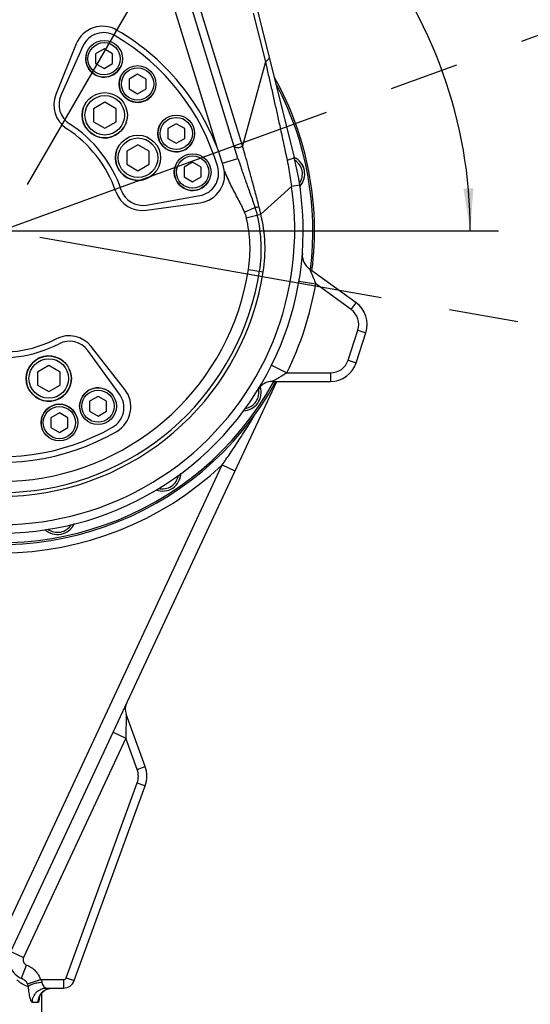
# Model space of a CAD drawing. Header units: millimetres. Extents: x 0 to 1189, y 0 to 841.
# Tile 69 of 88: x 621 to 657, y 480 to 550. Entities that reach past the tile are written whole.
import ezdxf

# ---------------------------------------------------------------- set-up
doc = ezdxf.new("R2010")
doc.units = ezdxf.units.MM
doc.header["$LTSCALE"] = 65.395
doc.linetypes.add('CENTER', pattern=[0.6, 0.375, -0.075, 0.075, -0.075])
doc.layers.get('0').update_dxf_attribs({"linetype": 'CONTINUOUS'})
doc.layers.add('02___PRT_ALL_AXES', color=7, linetype='CONTINUOUS')
doc.layers.add('DEFAULT_1', color=7, linetype='CENTER')
doc.styles.get("Standard").update_dxf_attribs({"font": 'txt', "width": 0.7})
doc.dimstyles.new('DIMSTYLE_1', dxfattribs={"dimtxt": 3.5, "dimasz": 3, "dimexe": 0.18, "dimexo": 0.0625, "dimgap": 0.09, "dimtad": 0, "dimtih": 1, "dimtoh": 1, "dimlfac": 5, "dimdsep": 46, "dimtxsty": 'Standard', "dimblk": '_FILLED', "dimblk1": '_FILLED', "dimblk2": '_FILLED', "dimcen": 0.09, "dimclrt": 5, "dimadec": 0, "dimazin": 0, "dimtp": 0.01, "dimtm": 0.01, "dimtfac": 1, "dimtofl": 0, "dimtmove": 0, "dimatfit": 3, "dimldrblk": '_FILLED', "dimfxl": 1, "dimtolj": 1, "dimarcsym": 0})
doc.dimstyles.new('DIMSTYLE_2', dxfattribs={"dimtxt": 3.5, "dimasz": 3, "dimexe": 0.18, "dimexo": 0.0625, "dimgap": 0.09, "dimtad": 0, "dimtih": 1, "dimtoh": 1, "dimdec": 0, "dimlfac": 5, "dimdsep": 46, "dimtxsty": 'Standard', "dimblk": '_FILLED', "dimblk1": '_FILLED', "dimblk2": '_FILLED', "dimcen": 0.09, "dimclrt": 5, "dimadec": 0, "dimazin": 0, "dimtfac": 1, "dimtdec": 0, "dimtofl": 0, "dimtmove": 0, "dimatfit": 3, "dimldrblk": '_FILLED', "dimfxl": 1, "dimtolj": 1, "dimarcsym": 0})
doc.dimstyles.new('DIMSTYLE_4', dxfattribs={"dimtxt": 3.5, "dimasz": 3, "dimexe": 0.18, "dimexo": 0.0625, "dimgap": 0.09, "dimtad": 0, "dimtih": 1, "dimtoh": 1, "dimdec": 1, "dimlfac": 5, "dimdsep": 46, "dimtxsty": 'Standard', "dimblk": '_FILLED', "dimblk1": '_FILLED', "dimblk2": '_FILLED', "dimcen": 0.09, "dimclrt": 5, "dimadec": 0, "dimazin": 0, "dimtp": 0.5, "dimtm": 0.5, "dimtfac": 1, "dimtdec": 1, "dimtofl": 0, "dimtmove": 0, "dimatfit": 3, "dimldrblk": '_FILLED', "dimfxl": 1, "dimtolj": 1, "dimarcsym": 0})
doc.dimstyles.new('DIMSTYLE_5', dxfattribs={"dimtxt": 3.5, "dimasz": 3, "dimexe": 0.18, "dimexo": 0.0625, "dimgap": 0.09, "dimtad": 1, "dimlfac": 5, "dimdsep": 46, "dimtxsty": 'Standard', "dimblk": '_FILLED', "dimblk1": '_FILLED', "dimblk2": '_FILLED', "dimcen": 0.09, "dimclrt": 5, "dimadec": 0, "dimazin": 0, "dimtp": 0.01, "dimtm": 0.01, "dimtfac": 1, "dimtofl": 0, "dimtmove": 0, "dimatfit": 3, "dimldrblk": '_FILLED', "dimfxl": 1, "dimtolj": 1, "dimarcsym": 0})

# ---------------------------------------------------------------- blocks, each defined once
blk = doc.blocks.new('*D5')
at = {"color": 2, "linetype": 'Continuous'}
blk.add_line((946.567, 509.394), (946.567, 305.763), dxfattribs=at)
blk = doc.blocks.new('_FILLED')
at = {"color": 0, "linetype": 'ByBlock'}
blk.add_solid([(0, 0), (-1, 0.117), (-1, -0.117)], dxfattribs=at)
blk = doc.blocks.new('*D6')
at = {"color": 2, "linetype": 'Continuous'}
blk.add_line((697.285, 612.372), (697.285, 305.763), dxfattribs=at)
blk = doc.blocks.new('*D15')
at = {"color": 2, "linetype": 'Continuous'}
for p, q in [((813.541, 710.934), (386.998, 710.934)), ((388.998, 710.934), (388.998, 575.684)), ((388.998, 440.434), (388.998, 575.684)), ((553.498, 440.434), (386.998, 440.434))]:
    blk.add_line(p, q, dxfattribs=at)
at = {"color": 2, "linetype": 'Continuous', "xscale": 3, "yscale": 3, "zscale": 3}
for p, rotation in [((388.998, 710.934), 90), ((388.998, 440.434), 270)]:
    blk.add_blockref('_FILLED', p, dxfattribs=dict(at, rotation=rotation))
blk = doc.blocks.new('*D23')
at = {"color": 2, "linetype": 'Continuous'}
for p, q in [((619.522, 535.334), (619.522, 570.355)), ((619.722, 535.134), (654.743, 535.134))]:
    blk.add_line(p, q, dxfattribs=at)
for start, end in [(51.339, 90), (0, 39.29829)]:
    blk.add_arc((619.522, 535.134), 33.221, start, end, dxfattribs=at)
for points in [[(622.535, 568.569), (619.522, 568.355), (622.503, 567.87)], [(652.258, 538.116), (652.743, 535.134), (652.957, 538.147)]]:
    blk.add_solid(points, dxfattribs=at)

msp = doc.modelspace()

# ---------------------------------------------------------------- linework, layer by layer
at = {"color": 7, "linetype": 'Continuous'}
for p, q in [((632.7262, 570.4646), (640.2798, 540.3388)), ((636.309, 540.2576), (627.9154, 567.5823)), ((624.8643, 548.3565), (623.4218, 544.7861)), ((625.343, 548.2081), (623.7843, 544.7071)), ((626.8358, 547.9991), (626.2358, 547.6527)), ((627.4358, 547.6527), (626.8358, 547.9991)), ((626.2358, 547.6527), (626.2358, 546.9598)), ((627.4358, 546.9598), (627.4358, 547.6527)), ((626.2358, 546.9598), (626.8358, 546.6134)), ((626.8358, 546.6134), (627.4358, 546.9598)), ((629.2067, 546.2125), (628.6067, 545.8661)), ((628.6067, 545.8661), (628.6067, 545.1733)), ((629.8067, 545.8661), (629.2067, 546.2125)), ((629.8067, 545.1733), (629.8067, 545.8661)), ((628.6067, 545.1733), (629.2067, 544.8269)), ((629.2067, 544.8269), (629.8067, 545.1733)), ((626.8827, 544.2328), (626.0827, 543.771)), ((626.0827, 543.771), (626.0827, 542.8472)), ((627.6827, 543.771), (626.8827, 544.2328)), ((627.6827, 542.8472), (627.6827, 543.771)), ((626.0827, 542.8472), (626.8827, 542.3853)), ((626.8827, 542.3853), (627.6827, 542.8472)), ((631.9419, 542.7116), (631.3419, 542.3652)), ((631.3419, 542.3652), (631.3419, 541.6724)), ((632.5419, 542.3652), (631.9419, 542.7116)), ((632.5419, 541.6724), (632.5419, 542.3652)), ((631.3419, 541.6724), (631.9419, 541.326)), ((631.9419, 541.326), (632.5419, 541.6724)), ((629.2347, 541.2224), (628.4347, 540.7605)), ((630.0347, 540.7605), (629.2347, 541.2224)), ((628.4347, 540.7605), (628.4347, 539.8368)), ((630.0347, 539.8368), (630.0347, 540.7605)), ((628.4347, 539.8368), (629.2347, 539.3749)), ((629.2347, 539.3749), (630.0347, 539.8368)), ((633.1018, 539.979), (632.5018, 539.6326)), ((632.5018, 539.6326), (632.5018, 538.9397)), ((633.7018, 539.6326), (633.1018, 539.979)), ((633.7018, 538.9397), (633.7018, 539.6326)), ((632.5018, 538.9397), (633.1018, 538.5933)), ((633.1018, 538.5933), (633.7018, 538.9397)), ((629.8416, 536.9541), (633.6157, 537.6195)), ((629.8306, 536.5832), (633.6439, 537.1191)), ((644.6663, 530.0419), (641.3519, 532.45)), ((644.6646, 525.788), (645.3566, 527.9176)), ((628.3019, 523.8971), (625.9311, 526.9316)), ((627.934, 523.5568), (625.6814, 526.6572)), ((622.9215, 525.5966), (622.1215, 525.1347)), ((623.7215, 525.1347), (622.9215, 525.5966)), ((622.1215, 525.1347), (622.1215, 524.211)), ((623.7215, 524.211), (623.7215, 525.1347)), ((620.2317, 484.1261), (639.0468, 524.4752)), ((622.1215, 524.211), (622.9215, 523.7491)), ((622.9215, 523.7491), (623.7215, 524.211)), ((638.7607, 524.4752), (642.8576, 524.4752)), ((626.4066, 523.4077), (625.8066, 523.0613)), ((627.0066, 523.0613), (626.4066, 523.4077)), ((625.8066, 523.0613), (625.8066, 522.3685)), ((627.0066, 522.3685), (627.0066, 523.0613)), ((623.674, 522.2478), (623.074, 521.9014)), ((624.274, 521.9014), (623.674, 522.2478)), ((625.8066, 522.3685), (626.4066, 522.0221)), ((626.4066, 522.0221), (627.0066, 522.3685)), ((623.074, 521.9014), (623.074, 521.2085)), ((624.274, 521.2085), (624.274, 521.9014)), ((623.074, 521.2085), (623.674, 520.8621)), ((623.674, 520.8621), (624.274, 521.2085)), ((629.741, 497.2185), (628.3903, 500.9294)), ((624.722, 482.0609), (629.741, 495.8504)), ((622.7473, 481.5345), (623.9702, 481.5345))]:
    msp.add_line(p, q, dxfattribs=at)
at = {"color": 9, "linetype": 'Continuous'}
for p, q in [((630.6771, 554.5052), (634.7808, 541.1459)), ((636.6357, 541.1321), (633.5494, 551.1793)), ((637.3801, 550.5355), (638.2429, 547.0944)), ((638.2429, 547.0944), (636.6357, 541.1321)), ((635.2086, 539.9196), (636.309, 540.2576)), ((640.0844, 538.2714), (637.9248, 536.2986)), ((640.6775, 538.3618), (640.0844, 538.2713)), ((636.7586, 536.4583), (637.5116, 536.7805)), ((636.8966, 536.0478), (637.9248, 536.2986)), ((637.0501, 532.388), (638.0956, 532.2242)), ((640.6244, 531.5766), (641.8077, 531.3771)), ((644.3137, 529.5565), (641.8077, 531.3771)), ((644.3137, 529.5565), (644.6663, 530.0419)), ((644.094, 525.9735), (644.7859, 528.103)), ((644.7859, 528.103), (645.3566, 527.9176)), ((638.6856, 525.6093), (639.7601, 525.0752)), ((644.094, 525.9735), (644.6646, 525.788)), ((639.7601, 525.0752), (642.8576, 525.0752)), ((642.8576, 525.0752), (642.8576, 524.4752)), ((618.8525, 483.5345), (635.19, 518.5706)), ((635.19, 518.5706), (636.0963, 518.148)), ((628.3903, 500.9294), (628.3738, 499.2207)), ((628.3738, 499.2207), (621.138, 483.7035)), ((627.4674, 499.6433), (628.3738, 499.2207)), ((629.1772, 497.0133), (628.3738, 499.2207)), ((629.1772, 497.0133), (629.741, 497.2185)), ((624.1582, 482.2661), (629.1772, 496.0557)), ((629.1772, 496.0557), (629.741, 495.8504)), ((620.2317, 484.1261), (621.138, 483.7035)), ((620.9947, 482.2291), (621.356, 483.1615)), ((624.1582, 482.2661), (624.722, 482.0609)), ((621.4072, 481.828), (622.3404, 482.1345)), ((622.3404, 482.1345), (623.9702, 482.1345)), ((623.9702, 482.1345), (623.9702, 481.5345)), ((622.4602, 481.2416), (622.475, 481.2562)), ((621.7638, 480.5345), (622.1691, 480.5345))]:
    msp.add_line(p, q, dxfattribs=at)
at = {"color": 7, "linetype": 'Continuous'}
for points in [[(622.2582, 480.9082), (622.2553, 480.8916), (622.2577, 480.8995), (622.2861, 480.9769), (622.3561, 481.1055), (622.4793, 481.2554)], [(622.4793, 481.2554), (622.6521, 481.3906), (622.8697, 481.4896), (623.1225, 481.5336)]]:
    msp.add_lwpolyline(points, dxfattribs=at)
for centre, radius in [((626.8358, 547.3063), 1.3), ((629.2067, 545.5197), 1.3), ((626.8827, 543.3091), 1.6), ((631.9419, 542.0188), 1.3), ((629.2347, 540.2987), 1.6), ((633.1018, 539.2862), 1.3), ((622.9215, 524.6729), 1.6), ((626.4066, 522.7149), 1.3), ((623.674, 521.555), 1.3)]:
    msp.add_circle(centre, radius, dxfattribs=at)
at = {"color": 9, "linetype": 'Continuous'}
for centre, radius in [((626.8358, 547.3063), 1.14), ((629.2067, 545.5197), 1.14), ((626.8827, 543.3091), 1.4), ((631.9419, 542.0188), 1.14), ((629.2347, 540.2987), 1.4), ((633.1018, 539.2862), 1.14), ((622.9215, 524.6729), 1.4), ((626.4066, 522.7149), 1.14), ((623.674, 521.555), 1.14)]:
    msp.add_circle(centre, radius, dxfattribs=at)
at = {"color": 7, "linetype": 'Continuous'}
for centre, radius, start, end in [((626.7187, 547.6073), 2, 60.016444, 158), ((626.8047, 547.5573), 1.6, 59.62063, 156), ((619.5223, 535.1345), 16.4, 15.983556, 60.016444), ((619.5223, 535.1345), 16, 16.37937, 59.62063), ((619.5223, 535.1345), 22.2, 352.711756, 29.123367), ((619.5223, 535.1345), 22.08, 352.887902, 27.802733), ((625.2762, 544.0369), 2, 158, 237.124284), ((625.246, 544.0563), 1.6, 156, 237.318398), ((619.5223, 535.1345), 8.6, 18.875716, 57.124284), ((619.5223, 535.1345), 9, 18.681602, 57.318398), ((619.5223, 535.1345), 22.2, 163.989898, 331.243971), ((619.5223, 535.1345), 22.08, 165.188548, 331.073493), ((619.5223, 535.1345), 21.4, 179.288255, 14.074973), ((639.7265, 539.1533), 1.3, 317.665665, 64.668493), ((633.3379, 539.1952), 1.6, 280, 16.37937), ((633.3656, 539.0997), 2, 278, 15.983556), ((629.5638, 538.5298), 1.6, 198.681602, 280), ((629.5522, 538.5638), 2, 198.875716, 278), ((642.0572, 533.4208), 1.2, 175.650665, 233.999652), ((643.5496, 528.5047), 1.9, 342, 54), ((624.3551, 525.7003), 2, 38, 117.124284), ((619.5223, 535.1345), 9, 258.681602, 297.318398), ((619.5223, 535.1345), 8.6, 258.875716, 297.124284), ((624.387, 525.7167), 1.6, 36, 117.318398), ((642.8576, 526.3752), 1.9, 270, 342), ((636.6506, 523.6897), 1.3, 271.827473, 17.343203), ((638.7607, 523.2752), 1.2, 90, 148.348744), ((626.6395, 522.6163), 1.6, 299.62063, 36), ((626.7259, 522.6658), 2, 300.016444, 38), ((619.5223, 535.1345), 16.4, 255.983556, 300.016444), ((619.5223, 535.1345), 16, 256.37937, 299.62063), ((630.967, 518.0062), 1.3, 249.106978, 358.460917), ((623.5411, 514.9303), 1.3, 226.46313, 336.105554), ((629.33, 501.2714), 1, 156.608643, 199.999976), ((627.8616, 496.5345), 2, 340, 20), ((621.5005, 483.5345), 1.4, 155, 250.833477), ((623.9702, 482.3345), 0.8, 270, 340)]:
    msp.add_arc(centre, radius, start, end, dxfattribs=at)
at = {"color": 9, "linetype": 'Continuous'}
for centre, radius, start, end in [((639.7265, 539.1533), 1.14, 324.205014, 57.946467), ((619.5223, 535.1345), 20.8, 183.692671, 8.673959), ((627.821, 533.8341), 9.3417, 351.094533, 13.707718), ((627.821, 533.8341), 10.1354, 351.094533, 13.707721), ((627.821, 533.8341), 10.4, 351.094533, 13.707709), ((619.5223, 535.1345), 18.8, 198.730682, 351.094533), ((619.5223, 535.1345), 18.5354, 198.730682, 351.094533), ((619.5223, 535.1345), 17.7417, 198.730682, 351.094533), ((619.5223, 535.1345), 22.6, 333.570287, 350.429713), ((643.5496, 528.5047), 1.3, 342, 54), ((642.8576, 526.3752), 1.3, 270, 342), ((636.6506, 523.6897), 1.14, 278.103441, 12.768136), ((619.5223, 535.1345), 22.8, 227.295455, 313.407484), ((630.967, 518.0062), 1.14, 255.465458, 351.505775), ((623.5411, 514.9303), 1.14, 232.911895, 329.320934), ((627.8616, 496.5345), 1.4, 340, 20), ((621.5005, 483.5345), 0.4, 155, 248.818212), ((623.9702, 482.3345), 0.2, 270, 340)]:
    msp.add_arc(centre, radius, start, end, dxfattribs=at)
for points, start_tangent, end_tangent in [([(638.5038, 547.4222), (638.3983, 547.1983), (638.2429, 547.0945)], (0.2432068, -0.9699745), (-0.88834, -0.4591862)), ([(638.2429, 547.0944), (638.4523, 546.1782), (638.6651, 545.2385), (638.8745, 544.3044), (639.0737, 543.406), (639.2871, 542.4327), (639.5226, 541.3442), (639.7858, 540.1128)], (0.2237462, -0.9746474), (0.2079808, -0.9781329)), ([(636.0392, 541.1358), (636.265, 541.0312), (636.4544, 541.0575), (636.6357, 541.1321)], (0.293638, -0.9559167), (0.8658352, 0.5003293)), ([(637.7943, 536.8565), (637.5152, 537.909), (637.2541, 538.884), (637.0244, 539.7291), (636.8196, 540.4725), (636.6357, 541.1321)], (-0.2565056, 0.9665427), (-0.2698137, 0.9629125)), ([(636.309, 540.2576), (636.3875, 540.0068), (636.4776, 539.7293), (636.5812, 539.42), (636.7026, 539.0681), (636.8454, 538.6641), (637.0052, 538.2192), (637.1742, 537.7496), (637.3456, 537.2664), (637.5116, 536.7805)], (0.2936297, -0.9559193), (0.3157503, -0.9488423)), ([(640.2797, 540.3391), (640.045, 540.195), (639.7858, 540.1128)], (0.2432011, -0.9699759), (-0.9653383, -0.261002)), ([(639.7858, 540.1128), (639.9102, 539.4745), (640.0089, 538.8604), (640.0844, 538.2714)], (0.2079778, -0.9781335), (0.1117415, -0.9937373)), ([(635.3479, 539.3651), (635.811, 538.3151), (636.3153, 537.3513), (636.7586, 536.4583)], (0.3552639, -0.934766), (0.393607, -0.9192788)), ([(637.5116, 536.7805), (637.6439, 536.8127), (637.7943, 536.8565)], (0.9786198, 0.2056778), (0.9543757, 0.2986084)), ([(637.5116, 536.7805), (637.5949, 536.5103), (637.6678, 536.2359)], (0.3133345, -0.9496428), (0.2369849, -0.9715133)), ([(637.9248, 536.2986), (637.8644, 536.5755), (637.7943, 536.8565)], (-0.1986946, 0.9800614), (-0.2565116, 0.9665411)), ([(636.7586, 536.4583), (636.8366, 536.2547), (636.8966, 536.0478)], (0.3934643, -0.9193399), (0.2369909, -0.9715119)), ([(641.3519, 532.45), (641.4082, 532.331), (641.4808, 532.1731), (641.5793, 531.9497), (641.6936, 531.6744), (641.8078, 531.377)], (0.432941, -0.9014223), (0.3444686, -0.9387978)), ([(639.7602, 525.0752), (639.4942, 524.9025), (639.2397, 524.7467), (639.0282, 524.6236), (638.8766, 524.5385), (638.7607, 524.4752)], (-0.830497, -0.557023), (-0.8800974, -0.4747933)), ([(635.19, 518.5706), (635.4577, 518.9506), (635.7449, 519.3659), (636.0509, 519.818), (636.3768, 520.311), (636.7228, 520.8489), (637.089, 521.4358), (637.4725, 522.072)], (0.5792657, 0.8151388), (0.5093391, 0.8605659)), ([(621.356, 483.1615), (621.6876, 482.989), (621.9715, 482.7498), (622.1927, 482.4583), (622.3404, 482.1345)], (0.9324304, -0.3613496), (0.3120246, -0.950074)), ([(621.4618, 481.6344), (621.2578, 481.7127), (621.053, 481.8183), (620.8515, 481.9538), (620.6572, 482.1228)], (-0.9514122, 0.3079203), (-0.7111889, 0.703001)), ([(620.9947, 482.2291), (621.1322, 482.1594), (621.2503, 482.0657), (621.3434, 481.9531), (621.4072, 481.828)], (0.9324385, -0.3613288), (0.3515764, -0.9361592)), ([(621.4072, 481.828), (621.4383, 481.7316), (621.4618, 481.6344)], (0.3562124, -0.934405), (0.199105, -0.9799782)), ([(621.4618, 481.6344), (621.5109, 481.1901), (621.5845, 480.8378), (621.6725, 480.6119), (621.7638, 480.5345)], (0.0718819, -0.9974131), (0.9999999, 0.0004313)), ([(621.4619, 481.6344), (621.5869, 481.7411), (621.8097, 481.8356), (622.1046, 481.9069), (622.4378, 481.947)], (0.5430087, 0.8397271), (0.9978065, 0.0661981)), ([(622.3404, 482.1345), (622.405, 482.0408), (622.4378, 481.9469)], (0.6537238, -0.7567332), (0.1937136, -0.9810581)), ([(622.4378, 481.9469), (622.4881, 481.7803), (622.5634, 481.6482), (622.6537, 481.5635), (622.7473, 481.5345)], (0.1932202, -0.9811554), (1, 0.0000511)), ([(621.7638, 480.5345), (621.8386, 480.9172), (622.0518, 481.2416), (622.3709, 481.4584), (622.7473, 481.5345)], (0, 1), (1, 0)), ([(622.1691, 480.5345), (622.2448, 480.9172), (622.2817, 480.9967)], (-0.0000001, 1), (0.4602093, 0.8878104)), ([(622.1691, 480.5345), (622.2578, 480.8049), (622.2652, 480.9323)], (0.9999998, -0.0005966), (0.0941064, 0.9955621)), ([(622.2817, 480.9967), (622.42, 481.1987)], (0.4602093, 0.8878104), (0.6616579, 0.7498059)), ([(622.42, 481.1987), (622.4602, 481.2416)], (0.6616579, 0.7498059), (0.7048658, 0.7093407)), ([(622.475, 481.2562), (622.7404, 481.4396)], (0.719607, 0.6943816), (0.9040954, 0.4273306)), ([(622.7404, 481.4396), (622.7825, 481.4584)], (0.9040954, 0.4273306), (0.9232333, 0.3842399)), ([(622.7825, 481.4584), (622.8134, 481.4706)], (0.9232333, 0.3842399), (0.9357631, 0.3526293))]:
    msp.add_spline(points, degree=3, dxfattribs=dict(at, start_tangent=start_tangent, end_tangent=end_tangent))
at = {"layer": '02___PRT_ALL_AXES', "color": 7, "linetype": 'CENTER'}
msp.add_line((619.5223, 535.1345), (809.3867, 535.1345), dxfattribs=at)
at = {"layer": '02___PRT_ALL_AXES', "color": 7, "linetype": 'Continuous'}
msp.add_line((622.4223, 476.5345), (622.4223, 481.186), dxfattribs=at)
for centre, radius, start, end in [((626.8358, 547.3063), 1.3, 158.88391, 338.88391), ((629.2067, 545.5197), 1.3, 158.88391, 338.88391), ((626.8827, 543.3091), 1.6, 158.88391, 330), ((626.8827, 543.3091), 1.6, 144.656929, 155.349669), ((631.9419, 542.0188), 1.3, 150, 338.88391), ((629.2347, 540.2987), 1.6, 158.88391, 324.656929), ((629.2347, 540.2987), 1.6, 144.656929, 155.349669), ((639.7265, 539.1533), 1.3, 53.88391, 55.285714), ((639.7265, 539.1533), 1.3, 317.549363, 50.343629), ((633.1018, 539.2862), 1.3, 158.88391, 338.88391), ((622.9215, 524.6729), 1.6, 38.88391, 24.656929), ((636.6506, 523.6897), 1.3, 351.11609, 17.326889), ((626.4066, 522.7149), 1.3, 35.343629, 201.11609), ((626.4066, 522.7149), 1.3, 24.663864, 30), ((623.674, 521.555), 1.3, 24.663864, 201.11609), ((626.4066, 522.7149), 1.3, 204.663864, 215.343629), ((630.967, 518.0062), 1.3, 346.38391, 358.455534), ((630.967, 518.0062), 1.3, 337.5, 342.843629), ((623.5411, 514.9303), 1.3, 320.343629, 336.099704)]:
    msp.add_arc(centre, radius, start, end, dxfattribs=at)
at = {"layer": 'DEFAULT_1', "color": 2, "linetype": 'CENTER'}
for p, q in [((692.5223, 661.5742), (619.5223, 535.1345)), ((619.5223, 535.1345), (903.3094, 638.4246)), ((916.9342, 482.6927), (619.5223, 535.1345))]:
    msp.add_line(p, q, dxfattribs=at)

# ---------------------------------------------------------------- dimensions: what is measured, and where the dimension line sits
at = {"color": 2, "linetype": 'Continuous'}
dim = msp.add_linear_dim(base=(388.9982, 440.4345), p1=(813.5406, 710.9345), p2=(553.4976, 440.4345), angle=270, dimstyle='DIMSTYLE_5', dxfattribs=at)
dim.commit()
dim.dimension.update_dxf_attribs({"geometry": '*D15', "text_midpoint": (388.1232, 568.3345), "dimtype": 160})
for feature_location, offset, origin, dimstyle, picture, middle in [((697.2847, 612.3721), (0, -306.609), (582.5223, 612.5721), 'DIMSTYLE_1', '*D6', (696.4097, 289.3131)), ((946.5675, 509.394), (0, -203.631), (582.5223, 509.594), 'DIMSTYLE_2', '*D5', (945.6925, 294.2131))]:
    dim = msp.add_ordinate_dim(feature_location=feature_location, offset=offset, dtype=1, origin=origin, dimstyle=dimstyle, dxfattribs=at)
    dim.commit()
    dim.dimension.update_dxf_attribs({"geometry": picture, "text_midpoint": middle})
dim = msp.add_angular_dim_2l(base=(643.0129, 558.6251), line1=((619.7223, 535.1345), (654.7431, 535.1345)), line2=((619.5223, 570.3553), (619.5223, 535.3345)), dimstyle='DIMSTYLE_4', dxfattribs=at)
dim.commit()
dim.dimension.update_dxf_attribs({"geometry": '*D23', "text_midpoint": (639.3962, 556.8751), "dimtype": 162})

doc.saveas('drawing.dxf')
